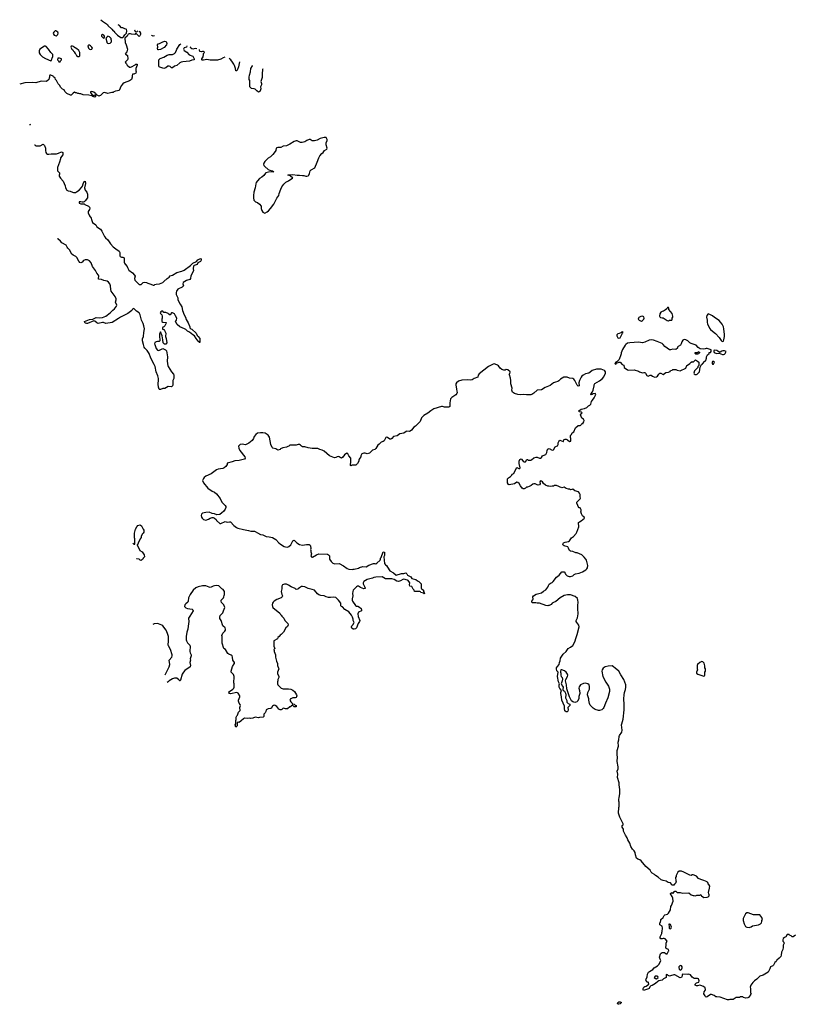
# Model space of a CAD drawing. Header units: inches. Extents: x 2380427 to 2580949, y 385907 to 546039.
# Tile 43 of 121: x 2440171 to 2454569, y 527734 to 546039. Entities that reach past the tile are written whole.
import ezdxf

# ---------------------------------------------------------------- set-up
doc = ezdxf.new("R2010")
doc.units = ezdxf.units.IN
doc.header["$MEASUREMENT"] = 0
for name, color, linetype in [('C4543', 7, 'Continuous'), ('C4544', 7, 'Continuous'), ('C4552', 7, 'Continuous'), ('C4553', 7, 'Continuous'), ('C4554', 7, 'Continuous')]:
    doc.layers.add(name, color=color, linetype=linetype)

msp = doc.modelspace()

# ---------------------------------------------------------------- linework, layer by layer
at = {"layer": 'C4543', "color": 5}
for points, elevation in [([(2442682, 540000), (2442705, 539925), (2442730, 539895), (2442750, 539890), (2442770, 539894), (2442830, 539924), (2442879, 539899), (2442900, 539880), (2442921, 539770), (2442911, 539690), (2442926, 539606), (2442931, 539590), (2442995, 539490), (2443027, 539450), (2443033, 539430), (2443035, 539370), (2443016, 539330), (2443018, 539250), (2443010, 539229), (2442990, 539215), (2442930, 539222), (2442870, 539182), (2442830, 539182), (2442790, 539162), (2442770, 539162), (2442762, 539170), (2442750, 539206), (2442743, 539263), (2442754, 539346), (2442752, 539370), (2442738, 539418), (2442705, 539490), (2442687, 539590), (2442671, 539631), (2442606, 539746), (2442576, 539836), (2442541, 539890), (2442498, 539930), (2442485, 539950), (2442471, 540000)], 40), ([(2450000, 539227), (2449937, 539203), (2449870, 539160), (2449791, 539149), (2449730, 539096), (2449690, 539070), (2449670, 539065), (2449590, 539062), (2449530, 539069), (2449474, 539066), (2449430, 539072), (2449369, 539089), (2449350, 539099), (2449330, 539117), (2449323, 539130), (2449318, 539150), (2449322, 539190), (2449297, 539270), (2449301, 539330), (2449295, 539375), (2449278, 539438), (2449269, 539450), (2449282, 539458), (2449288, 539490), (2449246, 539530), (2449214, 539534), (2449194, 539526), (2449170, 539524), (2449130, 539533), (2449099, 539559), (2449070, 539603), (2449050, 539618), (2449010, 539637), (2448990, 539639), (2448970, 539634), (2448882, 539590), (2448710, 539454), (2448691, 539430), (2448684, 539396), (2448618, 539370), (2448579, 539341), (2448550, 539335), (2448490, 539342), (2448390, 539335), (2448330, 539318), (2448290, 539290), (2448278, 539270), (2448276, 539250), (2448288, 539170), (2448299, 539130), (2448300, 539110), (2448295, 539090), (2448277, 539063), (2448203, 539017), (2448181, 538990), (2448164, 538916), (2448165, 538850), (2448150, 538835), (2448070, 538836), (2448030, 538846), (2448010, 538846), (2447870, 538805), (2447814, 538770), (2447758, 538722), (2447681, 538679), (2447642, 538638), (2447613, 538570), (2447580, 538530), (2447530, 538481), (2447498, 538462), (2447454, 538410), (2447430, 538389), (2447410, 538385), (2447370, 538389), (2447354, 538386), (2447310, 538353), (2447239, 538341), (2447190, 538304), (2447118, 538290), (2447090, 538254), (2447070, 538239), (2447050, 538242), (2447010, 538273), (2446990, 538276), (2446978, 538270), (2446970, 538262), (2446948, 538212), (2446930, 538199), (2446890, 538184), (2446851, 538150), (2446830, 538128), (2446790, 538069), (2446770, 538049), (2446726, 538034), (2446670, 537982), (2446630, 537969), (2446590, 537982), (2446570, 537982), (2446532, 537968), (2446511, 537930), (2446511, 537910), (2446492, 537890), (2446482, 537870), (2446473, 537847), (2446472, 537830), (2446450, 537786), (2446420, 537760), (2446350, 537758), (2446330, 537742), (2446318, 537750), (2446329, 537830), (2446328, 537890), (2446289, 537929), (2446268, 537968), (2446250, 537978), (2446210, 537948), (2446177, 537903), (2446151, 537889), (2446130, 537898), (2446110, 537915), (2446090, 537919), (2446070, 537915), (2446050, 537902), (2446024, 537896), (2445990, 537904), (2445930, 537933), (2445830, 538016), (2445796, 538036), (2445750, 538048), (2445710, 538066), (2445610, 538065), (2445530, 538079), (2445470, 538099), (2445430, 538099), (2445408, 538110), (2445388, 538130), (2445370, 538139), (2445350, 538139), (2445310, 538129), (2445192, 538128), (2445174, 538110), (2445155, 538105), (2445130, 538089), (2445063, 538077), (2445021, 538059), (2445010, 538049), (2444970, 538035), (2444930, 538058), (2444875, 538075), (2444865, 538085), (2444841, 538141), (2444815, 538275), (2444792, 538312), (2444732, 538352), (2444690, 538361), (2444650, 538361), (2444590, 538353), (2444558, 538330), (2444531, 538290), (2444516, 538250), (2444490, 538215), (2444430, 538164), (2444391, 538149), (2444370, 538135), (2444305, 538145), (2444270, 538144), (2444242, 538118), (2444239, 538110), (2444243, 538070), (2444263, 538030), (2444358, 537910), (2444365, 537890), (2444352, 537870), (2444250, 537841), (2444170, 537837), (2444123, 537817), (2444028, 537792), (2444025, 537790), (2444026, 537770), (2444018, 537750), (2444001, 537730), (2443970, 537710), (2443944, 537696), (2443859, 537681), (2443828, 537672), (2443781, 537630), (2443730, 537595), (2443631, 537550), (2443601, 537530), (2443585, 537510), (2443571, 537470), (2443588, 537428), (2443671, 537331), (2443750, 537276), (2443794, 537254), (2443830, 537225), (2443896, 537136), (2443931, 537071), (2443965, 537030), (2443991, 537010), (2444005, 536990), (2444005, 536970), (2443990, 536938), (2443962, 536898), (2443930, 536869), (2443890, 536842), (2443836, 536836), (2443790, 536855), (2443750, 536858), (2443690, 536882), (2443630, 536879), (2443570, 536864), (2443550, 536848), (2443543, 536823), (2443551, 536790), (2443561, 536770), (2443590, 536747), (2443630, 536735), (2443678, 536750), (2443710, 536771), (2443750, 536782), (2443770, 536782), (2443790, 536774), (2443825, 536745), (2443832, 536730), (2443890, 536674), (2443910, 536674), (2443990, 536712), (2444030, 536698), (2444070, 536705), (2444090, 536701), (2444150, 536636), (2444200, 536600), (2444228, 536588), (2444330, 536562), (2444425, 536545), (2444470, 536531), (2444534, 536530), (2444550, 536525), (2444590, 536498), (2444650, 536471), (2444690, 536461), (2444750, 536431), (2444810, 536426), (2444870, 536411), (2444930, 536376), (2444990, 536311), (2445016, 536290), (2445087, 536247), (2445110, 536238), (2445150, 536233), (2445175, 536245), (2445210, 536276), (2445250, 536351), (2445270, 536361), (2445290, 536346), (2445321, 536310), (2445370, 536281), (2445430, 536271), (2445503, 536283), (2445550, 536281), (2445571, 536271), (2445578, 536250), (2445581, 536210), (2445578, 536190), (2445585, 536170), (2445585, 536145), (2445598, 536110), (2445582, 536070), (2445594, 536050), (2445610, 536042), (2445616, 536044), (2445688, 536090), (2445730, 536111), (2445890, 536101), (2445910, 536090), (2445930, 536070), (2445931, 536010), (2445963, 535963), (2445993, 535933), (2446030, 535921), (2446110, 535931), (2446190, 535887), (2446255, 535835), (2446290, 535824), (2446350, 535815), (2446370, 535821), (2446390, 535821), (2446470, 535845), (2446486, 535854), (2446550, 535876), (2446613, 535867), (2446662, 535898), (2446750, 535931), (2446771, 535931), (2446790, 535925), (2446810, 535932), (2446870, 535992), (2446877, 536010), (2446878, 536030), (2446890, 536042), (2446930, 536146), (2446950, 536138), (2446953, 536130), (2446950, 536078), (2446939, 536050), (2446948, 535990), (2446951, 535931), (2446970, 535902), (2446990, 535892), (2447036, 535810), (2447053, 535793), (2447118, 535758), (2447170, 535711), (2447270, 535745), (2447310, 535742), (2447330, 535752), (2447350, 535754), (2447370, 535734), (2447382, 535710), (2447444, 535684), (2447462, 535650), (2447534, 535630), (2447564, 535604), (2447590, 535594), (2447634, 535550), (2447634, 535470), (2447638, 535458), (2447650, 535454), (2447674, 535430), (2447674, 535410), (2447692, 535392), (2447694, 535370), (2447690, 535368), (2447678, 535378), (2447628, 535388), (2447622, 535402), (2447610, 535406), (2447507, 535407), (2447506, 535430), (2447486, 535450), (2447468, 535490), (2447459, 535499), (2447422, 535510), (2447415, 535530), (2447421, 535570), (2447392, 535612), (2447379, 535619), (2447310, 535638), (2447290, 535634), (2447250, 535604), (2447210, 535595), (2447182, 535602), (2447129, 535630), (2447090, 535642), (2446970, 535642), (2446910, 535679), (2446790, 535677), (2446754, 535670), (2446726, 535654), (2446630, 535629), (2446570, 535595), (2446556, 535570), (2446557, 535550), (2446587, 535490), (2446593, 535470), (2446590, 535462), (2446570, 535457), (2446505, 535485), (2446470, 535509), (2446450, 535509), (2446430, 535498), (2446371, 535430), (2446361, 535410), (2446358, 535370), (2446361, 535330), (2446351, 535269), (2446351, 535250), (2446359, 535230), (2446410, 535146), (2446430, 535136), (2446454, 535134), (2446490, 535115), (2446516, 535090), (2446525, 535070), (2446522, 535050), (2446470, 535022), (2446459, 534990), (2446465, 534946), (2446491, 534870), (2446486, 534850), (2446465, 534815), (2446430, 534735), (2446410, 534715), (2446390, 534709), (2446369, 534709), (2446346, 534726), (2446339, 534739), (2446337, 534750), (2446343, 534770), (2446364, 534790), (2446388, 534830), (2446369, 534869), (2446369, 534891), (2446359, 534930), (2446339, 534970), (2446288, 535030), (2446214, 535074), (2446170, 535126), (2446149, 535129), (2446142, 535150), (2446142, 535190), (2446095, 535250), (2446050, 535295), (2446010, 535304), (2445950, 535295), (2445910, 535295), (2445870, 535309), (2445830, 535329), (2445770, 535335), (2445730, 535349), (2445706, 535366), (2445648, 535430), (2445610, 535445), (2445530, 535461), (2445470, 535493), (2445430, 535503), (2445410, 535499), (2445370, 535478), (2445350, 535456), (2445338, 535450), (2445310, 535447), (2445290, 535463), (2445216, 535496), (2445170, 535529), (2445130, 535545), (2445090, 535545), (2445058, 535530), (2445046, 535510), (2445041, 535490), (2445042, 535458), (2445031, 535410), (2445046, 535350), (2445056, 535330), (2445051, 535309), (2445030, 535289), (2444950, 535258), (2444903, 535230), (2444883, 535210), (2444871, 535190), (2444863, 535163), (2444867, 535130), (2444876, 535110), (2445004, 535004), (2445020, 534980), (2445032, 534970), (2445042, 534950), (2445082, 534910), (2445102, 534870), (2445154, 534814), (2445161, 534790), (2445150, 534758), (2445118, 534730), (2445072, 534650), (2445032, 534610), (2445010, 534598), (2444992, 534570), (2444972, 534550), (2444962, 534530), (2444894, 534490), (2444894, 534390), (2444912, 534350), (2444894, 534330), (2444902, 534310), (2444902, 534290), (2444925, 534230), (2444925, 534190), (2444946, 534110), (2444965, 534070), (2444965, 534030), (2444984, 533984), (2444985, 533970), (2444965, 533910), (2444966, 533886), (2444985, 533830), (2444985, 533810), (2444971, 533770), (2444971, 533749), (2444962, 533730), (2444962, 533690), (2444972, 533672), (2445031, 533611), (2445070, 533598), (2445170, 533598), (2445210, 533591), (2445251, 533571), (2445278, 533550), (2445318, 533490), (2445322, 533470), (2445318, 533450), (2445310, 533438), (2445290, 533429), (2445250, 533429), (2445210, 533415), (2445202, 533410), (2445192, 533390), (2445210, 533354), (2445234, 533330), (2445238, 533318), (2445270, 533312), (2445290, 533294), (2445311, 533291), (2445310, 533266), (2445273, 533267), (2445250, 533286), (2445230, 533286), (2445218, 533282), (2445210, 533266), (2445190, 533266), (2445150, 533228), (2445113, 533227), (2445096, 533236), (2445070, 533238), (2445045, 533215), (2445031, 533209), (2445011, 533209), (2444990, 533222), (2444950, 533269), (2444918, 533290), (2444910, 533294), (2444890, 533289), (2444870, 533278), (2444844, 533236), (2444834, 533230), (2444790, 533229), (2444752, 533210), (2444745, 533175), (2444732, 533150), (2444712, 533130), (2444710, 533086), (2444694, 533070), (2444630, 533065), (2444610, 533059), (2444550, 533069), (2444507, 533053), (2444470, 533049), (2444447, 533053), (2444410, 533049), (2444348, 533052), (2444330, 533044), (2444290, 533003), (2444250, 532975), (2444230, 532978), (2444214, 532970), (2444211, 532910), (2444190, 532886), (2444178, 532930), (2444188, 532950), (2444188, 533008), (2444195, 533030), (2444195, 533070), (2444205, 533095), (2444218, 533110), (2444235, 533165), (2444267, 533193), (2444262, 533250), (2444275, 533290), (2444268, 533310), (2444249, 533330), (2444238, 533370), (2444238, 533390), (2444262, 533450), (2444262, 533470), (2444230, 533518), (2444209, 533529), (2444090, 533504), (2444070, 533510), (2444061, 533530), (2444070, 533552), (2444133, 533590), (2444149, 533610), (2444155, 533630), (2444155, 533690), (2444149, 533710), (2444149, 533750), (2444157, 533783), (2444159, 533830), (2444146, 533866), (2444102, 533910), (2444099, 533930), (2444126, 534014), (2444156, 534064), (2444166, 534070), (2444166, 534090), (2444135, 534130), (2444129, 534190), (2444119, 534210), (2444103, 534223), (2444061, 534241), (2444038, 534258), (2443995, 534330), (2443968, 534350), (2443935, 534450), (2443934, 534570), (2443929, 534590), (2443946, 534634), (2443982, 534670), (2443995, 534690), (2443995, 534710), (2443988, 534730), (2443949, 534770), (2443915, 534870), (2443890, 534906), (2443889, 534930), (2443900, 534960), (2443948, 535010), (2443958, 535050), (2443982, 535110), (2443963, 535163), (2443925, 535205), (2443915, 535230), (2443918, 535250), (2443958, 535290), (2443968, 535310), (2443969, 535331), (2443978, 535350), (2443978, 535390), (2443975, 535410), (2443950, 535448), (2443930, 535458), (2443870, 535513), (2443830, 535519), (2443790, 535516), (2443770, 535509), (2443733, 535487), (2443710, 535484), (2443690, 535487), (2443630, 535512), (2443570, 535516), (2443490, 535494), (2443446, 535474), (2443395, 535430), (2443337, 535350), (2443311, 535290), (2443303, 535230), (2443296, 535210), (2443260, 535180), (2443242, 535158), (2443237, 535130), (2443262, 535102), (2443290, 535090), (2443377, 535077), (2443392, 535070), (2443398, 535050), (2443331, 534950), (2443311, 534910), (2443315, 534845), (2443306, 534814), (2443296, 534710), (2443275, 534650), (2443264, 534570), (2443265, 534510), (2443271, 534490), (2443290, 534456), (2443331, 534410), (2443339, 534390), (2443335, 534295), (2443341, 534270), (2443359, 534230), (2443357, 534210), (2443342, 534158), (2443343, 534130), (2443334, 534090), (2443345, 534035), (2443338, 534010), (2443243, 533937), (2443218, 533910), (2443191, 533869), (2443162, 533758), (2443154, 533750), (2443148, 533750), (2443129, 533769), (2443090, 533795), (2443050, 533799), (2443010, 533786), (2442950, 533750), (2442929, 533731), (2442912, 533714)], 60), ([(2450000, 537368), (2449990, 537368), (2449945, 537385), (2449910, 537418), (2449888, 537450), (2449870, 537462), (2449850, 537468), (2449841, 537450), (2449843, 537410), (2449830, 537389), (2449810, 537384), (2449789, 537389), (2449750, 537409), (2449730, 537409), (2449710, 537402), (2449680, 537380), (2449640, 537360), (2449612, 537348), (2449590, 537346), (2449574, 537330), (2449550, 537318), (2449530, 537318), (2449510, 537329), (2449479, 537370), (2449455, 537415), (2449430, 537434), (2449410, 537442), (2449370, 537409), (2449270, 537389), (2449256, 537396), (2449239, 537430), (2449235, 537490), (2449240, 537500), (2449256, 537524), (2449295, 537545), (2449318, 537570), (2449326, 537590), (2449355, 537605), (2449406, 537710), (2449410, 537714), (2449450, 537692), (2449470, 537694), (2449474, 537710), (2449454, 537790), (2449455, 537830), (2449470, 537862), (2449490, 537872), (2449530, 537832), (2449550, 537822), (2449570, 537822), (2449598, 537862), (2449610, 537865), (2449630, 537851), (2449670, 537847), (2449686, 537854), (2449730, 537896), (2449770, 537906), (2449790, 537906), (2449830, 537885), (2449850, 537885), (2449870, 537902), (2449890, 537932), (2449930, 537952), (2449950, 537954), (2449969, 537991), (2449974, 538030), (2449990, 538062), (2450000, 538063)], 60), ([(2442274, 536305), (2442282, 536302), (2442290, 536286), (2442310, 536286), (2442314, 536290), (2442313, 536387), (2442305, 536405), (2442306, 536490), (2442323, 536570), (2442348, 536612), (2442370, 536634), (2442410, 536649), (2442432, 536632), (2442465, 536565), (2442478, 536550), (2442478, 536510), (2442468, 536492), (2442450, 536474), (2442428, 536430), (2442426, 536410), (2442408, 536390), (2442407, 536373), (2442376, 536304), (2442362, 536278), (2442346, 536270), (2442362, 536262), (2442406, 536170), (2442450, 536146), (2442482, 536090), (2442488, 536050), (2442468, 536030), (2442458, 536010), (2442441, 535999), (2442430, 535982), (2442410, 535992), (2442390, 536012), (2442350, 536014), (2442345, 536013)], 60), ([(2450000, 535147), (2449990, 535144), (2449950, 535145), (2449830, 535189), (2449791, 535189), (2449764, 535196), (2449700, 535200), (2449688, 535208), (2449688, 535230), (2449708, 535252), (2449715, 535265), (2449709, 535310), (2449722, 535330), (2449770, 535356), (2449870, 535385), (2449906, 535414), (2449950, 535438), (2449985, 535490), (2450000, 535521)], 60), ([(2442876, 533858), (2442949, 534010), (2442959, 534050), (2442949, 534130), (2442999, 534190), (2443006, 534210), (2443006, 534230), (2442976, 534330), (2442936, 534396), (2442933, 534410), (2442938, 534490), (2442935, 534570), (2442918, 534630), (2442892, 534690), (2442833, 534770), (2442810, 534785), (2442750, 534809), (2442730, 534812), (2442670, 534805), (2442645, 534797)], 60)]:
    msp.add_lwpolyline(points, dxfattribs=dict(at, elevation=elevation))
at = {"layer": 'C4544', "color": 5, "elevation": 40}
for points in [[(2441680, 546039), (2441712, 546010), (2441802, 545950), (2441812, 545932), (2441884, 545864), (2441910, 545832), (2441925, 545825), (2441932, 545810), (2441992, 545750), (2442050, 545711), (2442070, 545708), (2442090, 545711), (2442101, 545719), (2442123, 545757), (2442154, 545786), (2442162, 545830), (2442158, 545858), (2442150, 545866), (2442128, 545868), (2442087, 545887), (2442066, 545890), (2442026, 545930), (2442003, 545941)], [(2442384, 545826), (2442398, 545818), (2442415, 545790), (2442414, 545766), (2442404, 545736), (2442390, 545728), (2442330, 545786), (2442310, 545766), (2442251, 545769), (2442230, 545779), (2442203, 545777), (2442187, 545773), (2442170, 545735), (2442127, 545693), (2442132, 545612), (2442150, 545574), (2442176, 545490), (2442160, 545440), (2442144, 545416), (2442134, 545410), (2442138, 545398), (2442150, 545394), (2442172, 545372), (2442173, 545353), (2442182, 545330), (2442182, 545310), (2442172, 545290), (2442134, 545250), (2442142, 545230), (2442157, 545217), (2442170, 545194), (2442210, 545154), (2442230, 545154), (2442250, 545162), (2442319, 545201), (2442330, 545212), (2442353, 545213), (2442352, 545192), (2442331, 545130), (2442331, 545091), (2442338, 545070), (2442332, 545048), (2442290, 545028), (2442270, 545026), (2442260, 545000), (2442261, 544970), (2442251, 544930), (2442210, 544902), (2442115, 544865), (2442091, 544849), (2442058, 544810), (2442017, 544723), (2441990, 544714), (2441951, 544709), (2441922, 544698), (2441910, 544688), (2441886, 544686), (2441810, 544664), (2441750, 544684), (2441722, 544678), (2441670, 544629), (2441655, 544625), (2441650, 544618), (2441614, 544634), (2441598, 544650), (2441578, 544658), (2441574, 544670), (2441550, 544693), (2441510, 544704), (2441490, 544698), (2441486, 544686), (2441511, 544651), (2441550, 544631), (2441570, 544642), (2441577, 544637), (2441582, 544610), (2441570, 544598), (2441529, 544609), (2441510, 544622), (2441454, 544634), (2441350, 544642), (2441310, 544658), (2441290, 544658), (2441270, 544668), (2441249, 544669), (2441230, 544678), (2441210, 544678), (2441190, 544689), (2441165, 544675), (2441130, 544635), (2441116, 544636), (2441050, 544666), (2441010, 544706), (2440995, 544735), (2440966, 544750), (2440930, 544786), (2440916, 544816), (2440888, 544848), (2440858, 544910), (2440838, 544930), (2440828, 544950), (2440798, 544978), (2440793, 544990), (2440750, 545009), (2440731, 545009), (2440723, 544990), (2440726, 544970), (2440721, 544950), (2440711, 544930), (2440670, 544893), (2440570, 544896), (2440470, 544864), (2440410, 544872), (2440264, 544864), (2440171, 544838)], [(2442303, 545851), (2442302, 545850), (2442318, 545818), (2442350, 545814), (2442367, 545831)], [(2442675, 545738), (2442650, 545735), (2442630, 545743), (2442623, 545754)], [(2442990, 545142), (2442966, 545166), (2442950, 545174), (2442927, 545173), (2442890, 545144), (2442850, 545134), (2442775, 545155), (2442763, 545163), (2442756, 545176), (2442758, 545290), (2442785, 545315), (2442850, 545345), (2442910, 545379), (2442950, 545391), (2443010, 545395), (2443048, 545410), (2443069, 545430), (2443088, 545470), (2443089, 545491), (2443150, 545577), (2443165, 545589)], [(2443280, 545555), (2443272, 545530), (2443226, 545514), (2443218, 545490), (2443230, 545465), (2443277, 545437), (2443324, 545384), (2443390, 545362), (2443412, 545310), (2443412, 545290), (2443370, 545285), (2443330, 545267), (2443205, 545255), (2443170, 545247), (2443145, 545235), (2443090, 545190), (2443048, 545172), (2443010, 545145), (2442990, 545142)], [(2443463, 545499), (2443430, 545501), (2443390, 545489), (2443370, 545495), (2443355, 545510), (2443348, 545530), (2443351, 545533)], [(2443986, 545341), (2443951, 545329), (2443910, 545304), (2443850, 545284), (2443790, 545289), (2443730, 545289), (2443710, 545284), (2443650, 545297), (2443590, 545284), (2443565, 545285), (2443555, 545295), (2443554, 545310), (2443579, 545350), (2443589, 545390), (2443589, 545411), (2443606, 545430), (2443602, 545442), (2443587, 545447), (2443570, 545448), (2443550, 545442), (2443526, 545446), (2443518, 545450), (2443516, 545476), (2443511, 545485)], [(2444259, 545258), (2444236, 545164), (2444222, 545110), (2444210, 545086), (2444190, 545086), (2444182, 545130), (2444165, 545185), (2444153, 545213), (2444129, 545250), (2444095, 545295), (2444066, 545317)], [(2444692, 545127), (2444686, 545114), (2444675, 545030), (2444678, 544962), (2444655, 544890), (2444664, 544850), (2444663, 544830), (2444647, 544790), (2444652, 544752), (2444650, 544738), (2444636, 544704), (2444625, 544695), (2444610, 544690), (2444576, 544716), (2444550, 544749), (2444530, 544755), (2444480, 544760), (2444448, 544788), (2444448, 544910), (2444438, 544930), (2444438, 544970), (2444442, 545010), (2444461, 545070), (2444469, 545130), (2444496, 545184), (2444497, 545186)], [(2440355, 544093), (2440371, 544090), (2440357, 544086)], [(2440448, 543713), (2440450, 543711), (2440474, 543694), (2440530, 543691), (2440550, 543695), (2440610, 543722), (2440630, 543702), (2440651, 543651), (2440651, 543610), (2440659, 543570), (2440670, 543551), (2440690, 543536), (2440710, 543536), (2440754, 543546), (2440854, 543546), (2440890, 543556), (2440950, 543581), (2440970, 543572), (2440970, 543528), (2440927, 543473), (2440927, 543450), (2440911, 543390), (2440876, 543290), (2440872, 543232), (2440911, 543190), (2440911, 543170), (2440905, 543150), (2440906, 543130), (2440927, 543090), (2440977, 543037), (2441014, 542950), (2441021, 542910), (2441048, 542868), (2441070, 542859), (2441110, 542851), (2441150, 542831), (2441170, 542825), (2441210, 542828), (2441230, 542836), (2441276, 542870), (2441321, 542919), (2441337, 542943), (2441350, 542990), (2441370, 543030), (2441390, 543034), (2441394, 542994), (2441377, 542910), (2441391, 542871), (2441419, 542830), (2441433, 542793), (2441431, 542730), (2441391, 542669), (2441370, 542655), (2441350, 542646), (2441330, 542646), (2441310, 542655), (2441285, 542655), (2441274, 542650), (2441274, 542630), (2441310, 542614), (2441370, 542614), (2441382, 542602), (2441452, 542570), (2441470, 542552), (2441475, 542535), (2441471, 542510), (2441445, 542470), (2441445, 542450), (2441470, 542392), (2441498, 542350), (2441504, 542324), (2441527, 542270), (2441586, 542226), (2441605, 542190), (2441670, 542145), (2441696, 542110), (2441748, 542008), (2441765, 541985), (2441810, 541945), (2441858, 541870), (2441910, 541818), (2441958, 541778), (2442018, 541738), (2442030, 541710), (2442031, 541651), (2442037, 541637), (2442063, 541623), (2442090, 541621), (2442111, 541611), (2442115, 541590), (2442111, 541530), (2442118, 541510), (2442130, 541492), (2442170, 541452), (2442176, 541430), (2442202, 541382), (2442270, 541335), (2442306, 541290), (2442315, 541270), (2442305, 541230), (2442310, 541194), (2442390, 541114), (2442430, 541114), (2442466, 541150), (2442490, 541162), (2442530, 541151), (2442550, 541138), (2442610, 541121), (2442650, 541102), (2442670, 541102), (2442686, 541114), (2442710, 541121), (2442770, 541126), (2442830, 541156), (2442849, 541170), (2442910, 541225), (2442949, 541251), (2442970, 541278), (2443010, 541291), (2443090, 541338), (2443182, 541362), (2443230, 541385), (2443348, 541470), (2443388, 541510), (2443457, 541543), (2443483, 541577), (2443530, 541599), (2443545, 541590), (2443544, 541570), (2443530, 541541), (2443484, 541516), (2443470, 541489), (2443413, 541467), (2443403, 541457), (2443396, 541416), (2443399, 541370), (2443350, 541278), (2443345, 541230), (2443331, 541210), (2443270, 541193), (2443211, 541150), (2443205, 541130), (2443214, 541090), (2443190, 541068), (2443112, 541030), (2443087, 540993), (2443078, 540970), (2443082, 540930), (2443112, 540870), (2443112, 540830), (2443152, 540750), (2443182, 540702), (2443199, 540630), (2443226, 540550), (2443251, 540510), (2443267, 540467), (2443303, 540403), (2443331, 540331), (2443331, 540310), (2443350, 540291), (2443370, 540285), (2443453, 540213), (2443472, 540170), (2443491, 540151), (2443518, 540110), (2443522, 540070), (2443520, 540040), (2443510, 540038), (2443498, 540058), (2443490, 540062), (2443450, 540115), (2443422, 540162), (2443390, 540181), (2443330, 540229), (2443288, 540250), (2443258, 540278), (2443233, 540293), (2443148, 540330), (2443095, 540370), (2443068, 540430), (2443087, 540453), (2443089, 540490), (2443070, 540535), (2443049, 540570), (2443010, 540589), (2442992, 540588), (2442970, 540548), (2442942, 540562), (2442930, 540578), (2442890, 540598), (2442850, 540598), (2442830, 540618), (2442810, 540622), (2442792, 540610), (2442785, 540590), (2442790, 540574), (2442810, 540554), (2442818, 540530), (2442822, 540490), (2442814, 540470), (2442814, 540430), (2442830, 540414), (2442892, 540410), (2442890, 540386), (2442871, 540349), (2442852, 540330), (2442830, 540322), (2442823, 540303), (2442827, 540287), (2442850, 540279), (2442863, 540263), (2442887, 540210), (2442884, 540150), (2442896, 540110), (2442904, 540030), (2442890, 540004), (2442865, 540005), (2442837, 540030), (2442834, 540090), (2442820, 540160), (2442790, 540235), (2442770, 540190), (2442767, 540170), (2442774, 540066), (2442764, 540056), (2442730, 540057), (2442708, 540052), (2442685, 540035), (2442679, 540010), (2442682, 540000)], [(2442471, 540000), (2442451, 540070), (2442455, 540105), (2442473, 540150), (2442477, 540223), (2442489, 540290), (2442479, 540350), (2442465, 540390), (2442435, 540450), (2442413, 540550), (2442392, 540590), (2442342, 540622), (2442310, 540654), (2442290, 540668), (2442270, 540658), (2442254, 540630), (2442184, 540576), (2442042, 540510), (2442010, 540482), (2441890, 540407), (2441770, 540393), (2441730, 540407), (2441710, 540410), (2441630, 540392), (2441602, 540402), (2441570, 540433), (2441550, 540439), (2441430, 540392), (2441410, 540390), (2441390, 540399), (2441378, 540430), (2441466, 540466), (2441530, 540473), (2441590, 540503), (2441662, 540498), (2441710, 540501), (2441773, 540527), (2441850, 540590), (2441900, 540640), (2441934, 540666), (2441970, 540710), (2441974, 540734), (2441949, 540790), (2441964, 540830), (2441963, 540850), (2441943, 540890), (2441874, 540994), (2441865, 541025), (2441861, 541090), (2441844, 541130), (2441822, 541162), (2441798, 541178), (2441733, 541193), (2441690, 541211), (2441636, 541216), (2441633, 541230), (2441641, 541270), (2441634, 541290), (2441605, 541325), (2441578, 541378), (2441525, 541450), (2441497, 541517), (2441470, 541553), (2441430, 541574), (2441390, 541575), (2441358, 541562), (2441330, 541533), (2441310, 541521), (2441290, 541528), (2441270, 541552), (2441236, 541616), (2441215, 541635), (2441163, 541663), (2441142, 541682), (2441099, 541759), (2441068, 541790), (2441055, 541810), (2441035, 541850), (2440952, 541892), (2440930, 541919), (2440882, 541962), (2440877, 541971)]]:
    msp.add_lwpolyline(points, dxfattribs=at)
at = {"layer": 'C4544', "color": 5}
for points, elevation in [([(2440830, 545831), (2440804, 545810), (2440795, 545790), (2440798, 545770), (2440810, 545754), (2440830, 545744), (2440850, 545741), (2440858, 545742), (2440879, 545761), (2440885, 545790), (2440877, 545810), (2440862, 545822), (2440850, 545829)], 40), ([(2441710, 545762), (2441692, 545750), (2441691, 545730), (2441730, 545698), (2441748, 545710), (2441749, 545730), (2441732, 545752)], 40), ([(2441810, 545733), (2441782, 545710), (2441772, 545690), (2441792, 545630), (2441793, 545613), (2441804, 545604), (2441830, 545594), (2441850, 545602), (2441868, 545612), (2441878, 545630), (2441878, 545650), (2441869, 545669), (2441869, 545690), (2441842, 545722)], 40), ([(2440630, 545549), (2440547, 545490), (2440530, 545462), (2440530, 545423), (2440550, 545391), (2440595, 545350), (2440650, 545316), (2440750, 545274), (2440762, 545278), (2440766, 545310), (2440776, 545324), (2440787, 545353), (2440788, 545390), (2440748, 545430), (2440709, 545490), (2440660, 545540), (2440650, 545549)], 40), ([(2441150, 545546), (2441130, 545546), (2441122, 545530), (2441142, 545490), (2441158, 545478), (2441170, 545454), (2441184, 545444), (2441202, 545410), (2441217, 545397), (2441230, 545374), (2441250, 545354), (2441270, 545354), (2441286, 545370), (2441286, 545430), (2441270, 545466), (2441230, 545506), (2441208, 545508), (2441186, 545530), (2441170, 545538)], 40), ([(2441450, 545564), (2441439, 545550), (2441450, 545512), (2441470, 545492), (2441490, 545485), (2441510, 545492), (2441518, 545502), (2441522, 545510), (2441514, 545530), (2441490, 545553), (2441470, 545563)], 40), ([(2442750, 545478), (2442740, 545480), (2442735, 545510), (2442739, 545530), (2442730, 545574), (2442746, 545590), (2442770, 545595), (2442830, 545630), (2442870, 545639), (2442892, 545632), (2442905, 545595), (2442902, 545570), (2442858, 545522), (2442790, 545484)], 40), ([(2440910, 545326), (2440878, 545322), (2440874, 545290), (2440893, 545273), (2440898, 545258), (2440910, 545254), (2440922, 545258), (2440927, 545273), (2440946, 545290), (2440946, 545310)], 40), ([(2445830, 543848), (2445754, 543830), (2445698, 543802), (2445650, 543789), (2445610, 543789), (2445570, 543809), (2445550, 543809), (2445510, 543794), (2445470, 543769), (2445422, 543758), (2445390, 543757), (2445330, 543785), (2445310, 543786), (2445270, 543773), (2445190, 543726), (2445130, 543697), (2445070, 543686), (2445026, 543666), (2444990, 543661), (2444970, 543664), (2444950, 543659), (2444938, 543650), (2444931, 543610), (2444921, 543590), (2444874, 543530), (2444833, 543490), (2444790, 543464), (2444730, 543404), (2444709, 543371), (2444704, 543350), (2444710, 543330), (2444726, 543310), (2444790, 543254), (2444821, 543241), (2444871, 543230), (2444894, 543210), (2444793, 543207), (2444748, 543192), (2444737, 543183), (2444710, 543140), (2444673, 543110), (2444630, 543084), (2444590, 543044), (2444568, 543012), (2444560, 542990), (2444549, 542910), (2444524, 542830), (2444515, 542770), (2444516, 542730), (2444525, 542685), (2444554, 542654), (2444590, 542638), (2444631, 542611), (2444658, 542570), (2444661, 542530), (2444671, 542490), (2444690, 542462), (2444730, 542445), (2444770, 542465), (2444793, 542487), (2444835, 542530), (2444892, 542608), (2444950, 542722), (2444989, 542771), (2444995, 542810), (2445022, 542890), (2445046, 542934), (2445080, 542980), (2445120, 543020), (2445170, 543045), (2445230, 543085), (2445246, 543090), (2445199, 543139), (2445158, 543150), (2445163, 543157), (2445250, 543159), (2445328, 543148), (2445370, 543150), (2445430, 543140), (2445450, 543142), (2445470, 543138), (2445490, 543128), (2445510, 543127), (2445530, 543135), (2445543, 543150), (2445560, 543181), (2445572, 543228), (2445590, 543250), (2445657, 543283), (2445703, 543390), (2445729, 543471), (2445749, 543510), (2445786, 543554), (2445809, 543571), (2445834, 543606), (2445878, 543630), (2445889, 543650), (2445866, 543710), (2445868, 543750), (2445887, 543793), (2445888, 543810), (2445870, 543846)], 60)]:
    msp.add_lwpolyline(points, close=True, dxfattribs=dict(at, elevation=elevation))
at = {"layer": 'C4552', "color": 5, "elevation": 60}
for points in [[(2454590, 529018), (2454550, 528986), (2454530, 528988), (2454509, 529009), (2454482, 529022), (2454472, 529032), (2454450, 529034), (2454438, 529030), (2454411, 528989), (2454384, 528976), (2454363, 528957), (2454356, 528930), (2454358, 528910), (2454372, 528890), (2454378, 528870), (2454365, 528830), (2454365, 528790), (2454356, 528750), (2454330, 528706), (2454325, 528650), (2454316, 528624), (2454297, 528603), (2454290, 528589), (2454244, 528556), (2454231, 528530), (2454210, 528510), (2454181, 528459), (2454171, 528449), (2454126, 528430), (2454116, 528390), (2454086, 528334), (2454050, 528315), (2453990, 528274), (2453930, 528257), (2453913, 528247), (2453870, 528199), (2453828, 528172), (2453799, 528141), (2453763, 528090), (2453751, 528050), (2453756, 528030), (2453753, 527953), (2453758, 527938), (2453774, 527930), (2453754, 527926), (2453752, 527910), (2453718, 527862), (2453706, 527854), (2453670, 527849), (2453623, 527863), (2453610, 527875), (2453570, 527874), (2453550, 527862), (2453490, 527858), (2453430, 527825), (2453370, 527821), (2453350, 527814), (2453330, 527814), (2453190, 527864), (2453126, 527870), (2453110, 527875), (2453078, 527898), (2453030, 527914), (2453010, 527915), (2452950, 527875), (2452928, 527868), (2452918, 527878), (2452915, 527890), (2452889, 527930), (2452892, 527968), (2452914, 527990), (2452919, 528010), (2452910, 528038), (2452883, 528063), (2452830, 528084), (2452810, 528089), (2452770, 528079), (2452750, 528079), (2452729, 528090), (2452728, 528110), (2452738, 528122), (2452749, 528131), (2452793, 528147), (2452799, 528170), (2452788, 528208), (2452770, 528215), (2452710, 528215), (2452670, 528238), (2452640, 528280), (2452610, 528295), (2452591, 528289), (2452490, 528293), (2452483, 528277), (2452476, 528244), (2452470, 528234), (2452450, 528227), (2452350, 528279), (2452330, 528279), (2452270, 528260), (2452250, 528258), (2452227, 528267), (2452210, 528284), (2452190, 528288), (2452185, 528265), (2452185, 528230), (2452136, 528210), (2452110, 528183), (2452050, 528167), (2452030, 528156), (2451990, 528119), (2451930, 528084), (2451904, 528076), (2451883, 528057), (2451871, 528029), (2451859, 528021), (2451769, 527989), (2451760, 528000), (2451759, 528030), (2451770, 528051), (2451790, 528064), (2451815, 528070), (2451862, 528110), (2451856, 528136), (2451850, 528146), (2451827, 528147), (2451816, 528176), (2451806, 528190), (2451816, 528204), (2451835, 528245), (2451843, 528297), (2451858, 528330), (2451875, 528345), (2451942, 528378), (2451966, 528414), (2452029, 528451), (2452059, 528481), (2452088, 528550), (2452075, 528575), (2452064, 528610), (2452084, 528670), (2452094, 528686), (2452110, 528695), (2452138, 528698), (2452154, 528694), (2452190, 528671), (2452205, 528675), (2452215, 528685), (2452230, 528722), (2452238, 528730), (2452228, 528750), (2452186, 528770), (2452178, 528790), (2452188, 528830), (2452188, 528870), (2452198, 528902), (2452206, 528910), (2452170, 528948), (2452150, 528958), (2452130, 528958), (2452110, 528948), (2452090, 528948), (2452078, 528970), (2452078, 528990), (2452106, 529050), (2452106, 529070), (2452115, 529085), (2452122, 529150), (2452110, 529186), (2452069, 529209), (2452069, 529250), (2452079, 529261), (2452089, 529290), (2452090, 529312), (2452134, 529346), (2452150, 529382), (2452163, 529397), (2452210, 529411), (2452229, 529430), (2452269, 529490), (2452277, 529550), (2452289, 529570), (2452315, 529650), (2452309, 529709), (2452298, 529738), (2452268, 529790), (2452270, 529794), (2452290, 529812), (2452310, 529794), (2452350, 529834), (2452370, 529834), (2452393, 529813), (2452450, 529811), (2452490, 529801), (2452610, 529805), (2452652, 529770), (2452690, 529756), (2452710, 529758), (2452730, 529752), (2452760, 529760), (2452815, 529765), (2452830, 529774), (2452842, 529750), (2452890, 529721), (2452950, 529725), (2452970, 529732), (2452988, 529750), (2452988, 529770), (2452978, 529790), (2452975, 529810), (2452995, 529890), (2452998, 529930), (2452980, 529960), (2452969, 529969), (2452968, 529990), (2452958, 530000)], [(2452368, 530000), (2452365, 529990), (2452342, 529970), (2452330, 529946), (2452290, 529946), (2452289, 529970), (2452268, 529990), (2452230, 529998), (2452227, 530000)]]:
    msp.add_lwpolyline(points, dxfattribs=at)
for points in [[(2453710, 529437), (2453688, 529432), (2453663, 529417), (2453621, 529330), (2453619, 529290), (2453637, 529230), (2453663, 529183), (2453685, 529166), (2453730, 529163), (2453750, 529166), (2453769, 529171), (2453790, 529191), (2453906, 529210), (2453938, 529230), (2453958, 529250), (2453968, 529270), (2453968, 529290), (2453975, 529310), (2453969, 529329), (2453968, 529348), (2453930, 529395), (2453910, 529399), (2453810, 529399)], [(2452250, 529226), (2452238, 529222), (2452234, 529210), (2452244, 529184), (2452245, 529150), (2452250, 529142), (2452270, 529138), (2452282, 529150), (2452288, 529170), (2452270, 529218)], [(2452454, 528454), (2452442, 528450), (2452422, 528430), (2452421, 528419), (2452428, 528388), (2452450, 528367), (2452470, 528378), (2452484, 528410), (2452482, 528430), (2452470, 528448)], [(2452017, 528257), (2451985, 528255), (2451962, 528230), (2451990, 528211), (2452010, 528208), (2452041, 528230), (2452035, 528250)], [(2451294, 527734), (2451290, 527734), (2451281, 527750), (2451289, 527770), (2451310, 527779), (2451330, 527781), (2451354, 527770), (2451330, 527745), (2451310, 527735)]]:
    msp.add_lwpolyline(points, close=True, dxfattribs=at)
at = {"layer": 'C4553', "color": 5, "elevation": 60}
for points in [[(2451438, 540000), (2451425, 539990), (2451378, 539910), (2451353, 539847), (2451352, 539828), (2451342, 539810), (2451316, 539724), (2451278, 539682), (2451254, 539670), (2451234, 539650), (2451238, 539638), (2451250, 539634), (2451266, 539654), (2451310, 539674), (2451330, 539672), (2451370, 539631), (2451398, 539618), (2451406, 539570), (2451470, 539527), (2451490, 539521), (2451590, 539527), (2451670, 539505), (2451694, 539490), (2451750, 539472), (2451770, 539482), (2451790, 539478), (2451802, 539470), (2451827, 539427), (2451850, 539411), (2451878, 539422), (2451890, 539432), (2451910, 539432), (2451932, 539410), (2451944, 539404), (2451975, 539395), (2452010, 539399), (2452029, 539410), (2452049, 539451), (2452070, 539465), (2452090, 539465), (2452130, 539445), (2452180, 539480), (2452230, 539485), (2452259, 539501), (2452270, 539514), (2452296, 539524), (2452310, 539534), (2452367, 539533), (2452390, 539522), (2452450, 539511), (2452474, 539526), (2452530, 539545), (2452550, 539562), (2452573, 539607), (2452583, 539617), (2452630, 539645), (2452650, 539672), (2452670, 539682), (2452690, 539674), (2452730, 539714), (2452770, 539692), (2452792, 539670), (2452794, 539610), (2452774, 539590), (2452774, 539570), (2452712, 539510), (2452702, 539470), (2452710, 539454), (2452725, 539445), (2452750, 539445), (2452766, 539450), (2452808, 539490), (2452820, 539580), (2452846, 539630), (2452860, 539640), (2452909, 539691), (2452926, 539694), (2452928, 539730), (2452936, 539744), (2452938, 539770), (2452958, 539810), (2452986, 539830), (2452987, 539853), (2453010, 539854), (2453026, 539870), (2453022, 539902), (2452950, 539928), (2452930, 539928), (2452910, 539918), (2452890, 539915), (2452820, 539920), (2452782, 539942), (2452746, 539990), (2452706, 540000)], [(2452459, 540000), (2452451, 539990), (2452410, 539962), (2452401, 539950), (2452396, 539930), (2452370, 539909), (2452310, 539915), (2452270, 539902), (2452250, 539902), (2452162, 539962), (2452129, 540000)], [(2450000, 538063), (2450010, 538065), (2450070, 538038), (2450090, 538042), (2450122, 538098), (2450148, 538112), (2450170, 538114), (2450180, 538140), (2450182, 538170), (2450190, 538194), (2450210, 538222), (2450270, 538194), (2450282, 538198), (2450286, 538230), (2450290, 538234), (2450310, 538242), (2450330, 538242), (2450351, 538231), (2450390, 538194), (2450415, 538205), (2450418, 538210), (2450415, 538255), (2450408, 538270), (2450409, 538310), (2450428, 538330), (2450443, 538357), (2450470, 538374), (2450502, 538450), (2450550, 538494), (2450587, 538493), (2450602, 538498), (2450606, 538510), (2450626, 538530), (2450646, 538534), (2450646, 538546), (2450657, 538563), (2450664, 538590), (2450660, 538600), (2450652, 538612), (2450622, 538630), (2450598, 538690), (2450609, 538711), (2450628, 538730), (2450610, 538742), (2450570, 538749), (2450564, 538770), (2450605, 538796), (2450670, 538810), (2450711, 538829), (2450741, 538859), (2450770, 538872), (2450788, 538890), (2450802, 538938), (2450817, 538963), (2450852, 539008), (2450877, 539070), (2450868, 539088), (2450830, 539084), (2450810, 539069), (2450787, 539067), (2450796, 539084), (2450795, 539090), (2450818, 539122), (2450829, 539150), (2450849, 539229), (2450849, 539251), (2450863, 539277), (2450950, 539327), (2451004, 539370), (2451030, 539398), (2451059, 539470), (2451058, 539490), (2451048, 539510), (2451038, 539518), (2450980, 539540), (2450890, 539542), (2450810, 539515), (2450777, 539483), (2450751, 539469), (2450690, 539452), (2450647, 539433), (2450619, 539410), (2450606, 539394), (2450575, 539330), (2450565, 539290), (2450570, 539229), (2450550, 539227), (2450530, 539246), (2450490, 539330), (2450474, 539353), (2450450, 539366), (2450390, 539376), (2450350, 539392), (2450304, 539396), (2450288, 539392), (2450222, 539358), (2450190, 539324), (2450171, 539310), (2450130, 539302), (2450092, 539288), (2450030, 539238), (2450000, 539227)], [(2450000, 535521), (2450010, 535542), (2450050, 535572), (2450070, 535574), (2450088, 535592), (2450146, 535674), (2450198, 535710), (2450249, 535771), (2450290, 535772), (2450311, 535751), (2450318, 535730), (2450350, 535698), (2450386, 535686), (2450410, 535686), (2450450, 535698), (2450477, 535723), (2450502, 535738), (2450570, 535747), (2450630, 535771), (2450695, 535810), (2450714, 535830), (2450724, 535850), (2450729, 535890), (2450705, 535990), (2450692, 536012), (2450665, 536045), (2450618, 536090), (2450530, 536128), (2450510, 536128), (2450455, 536155), (2450410, 536158), (2450390, 536168), (2450373, 536213), (2450357, 536237), (2450310, 536249), (2450290, 536259), (2450274, 536270), (2450264, 536290), (2450282, 536310), (2450310, 536324), (2450370, 536337), (2450392, 536348), (2450430, 536405), (2450462, 536430), (2450516, 536484), (2450529, 536510), (2450564, 536610), (2450558, 536690), (2450575, 536705), (2450610, 536722), (2450668, 536770), (2450666, 536790), (2450633, 536813), (2450614, 536850), (2450602, 536890), (2450608, 536910), (2450607, 536927), (2450598, 536950), (2450590, 536966), (2450570, 536966), (2450550, 536986), (2450548, 537010), (2450527, 537053), (2450526, 537070), (2450560, 537100), (2450588, 537130), (2450595, 537145), (2450589, 537170), (2450589, 537210), (2450578, 537238), (2450559, 537259), (2450490, 537282), (2450450, 537308), (2450433, 537307), (2450410, 537298), (2450390, 537308), (2450369, 537309), (2450330, 537322), (2450290, 537348), (2450250, 537335), (2450150, 537382), (2450110, 537377), (2450090, 537369), (2450070, 537369), (2450030, 537358), (2450007, 537367), (2450000, 537368)], [(2452227, 530000), (2452190, 530021), (2452130, 530034), (2452095, 530050), (2452039, 530099), (2451990, 530129), (2451970, 530149), (2451928, 530170), (2451909, 530189), (2451888, 530230), (2451810, 530298), (2451720, 530400), (2451697, 530417), (2451658, 530430), (2451635, 530450), (2451615, 530510), (2451613, 530553), (2451590, 530588), (2451560, 530620), (2451529, 530669), (2451509, 530730), (2451474, 530790), (2451464, 530830), (2451430, 530878), (2451398, 530938), (2451394, 530954), (2451396, 530990), (2451370, 531029), (2451367, 531047), (2451370, 531056), (2451389, 531070), (2451389, 531090), (2451326, 531210), (2451304, 531290), (2451309, 531390), (2451314, 531410), (2451314, 531494), (2451309, 531510), (2451309, 531550), (2451315, 531570), (2451324, 531650), (2451324, 531710), (2451329, 531730), (2451315, 531815), (2451314, 531850), (2451284, 531950), (2451289, 532010), (2451279, 532070), (2451294, 532110), (2451295, 532150), (2451277, 532250), (2451283, 532330), (2451277, 532370), (2451278, 532450), (2451299, 532530), (2451297, 532610), (2451308, 532648), (2451315, 532710), (2451322, 532730), (2451362, 532790), (2451369, 532830), (2451359, 532930), (2451361, 532950), (2451377, 532990), (2451387, 533033), (2451406, 533210), (2451407, 533310), (2451402, 533410), (2451406, 533490), (2451413, 533530), (2451432, 533588), (2451438, 533630), (2451435, 533670), (2451402, 533770), (2451342, 533862), (2451309, 533930), (2451240, 533980), (2451210, 534010), (2451184, 534024), (2451110, 534022), (2451053, 534007), (2451018, 533982), (2450995, 533950), (2450991, 533930), (2451013, 533830), (2451065, 533725), (2451113, 533650), (2451135, 533590), (2451135, 533550), (2451105, 533430), (2451057, 533330), (2451030, 533254), (2451015, 533230), (2450990, 533209), (2450950, 533194), (2450930, 533194), (2450870, 533214), (2450830, 533239), (2450777, 533297), (2450763, 533323), (2450749, 533389), (2450749, 533410), (2450734, 533470), (2450722, 533490), (2450734, 533530), (2450761, 533590), (2450765, 533645), (2450756, 533676), (2450730, 533694), (2450690, 533701), (2450650, 533697), (2450596, 533670), (2450570, 533635), (2450567, 533610), (2450576, 533570), (2450582, 533510), (2450565, 533455), (2450562, 533410), (2450542, 533370), (2450530, 533358), (2450510, 533348), (2450490, 533346), (2450470, 533348), (2450450, 533358), (2450430, 533378), (2450389, 533448), (2450362, 533542), (2450338, 533598), (2450333, 533673), (2450319, 533750), (2450322, 533770), (2450354, 533830), (2450357, 533850), (2450352, 533870), (2450328, 533908), (2450296, 533936), (2450250, 533954), (2450231, 533949), (2450223, 533930), (2450224, 533910), (2450232, 533892), (2450232, 533850), (2450238, 533830), (2450252, 533810), (2450259, 533781), (2450256, 533750), (2450240, 533710), (2450236, 533690), (2450263, 533650), (2450270, 533630), (2450264, 533584), (2450275, 533570), (2450297, 533557), (2450318, 533518), (2450321, 533490), (2450318, 533430), (2450339, 533379), (2450344, 533350), (2450367, 533327), (2450396, 533316), (2450399, 533310), (2450395, 533290), (2450362, 533250), (2450365, 533210), (2450357, 533183), (2450346, 533174), (2450330, 533171), (2450310, 533182), (2450305, 533190), (2450297, 533230), (2450295, 533275), (2450251, 533390), (2450243, 533450), (2450227, 533510), (2450227, 533533), (2450239, 533570), (2450210, 533603), (2450200, 533630), (2450198, 533670), (2450204, 533690), (2450188, 533728), (2450170, 533830), (2450178, 533910), (2450155, 533935), (2450148, 533972), (2450151, 533990), (2450165, 534015), (2450199, 534050), (2450206, 534090), (2450218, 534122), (2450223, 534170), (2450233, 534190), (2450270, 534246), (2450327, 534293), (2450364, 534350), (2450410, 534371), (2450454, 534406), (2450490, 534471), (2450512, 534550), (2450536, 534610), (2450572, 534750), (2450563, 534783), (2450524, 534830), (2450514, 534850), (2450515, 534870), (2450542, 534918), (2450553, 534990), (2450545, 535090), (2450545, 535150), (2450552, 535210), (2450546, 535250), (2450537, 535277), (2450494, 535314), (2450410, 535344), (2450351, 535349), (2450290, 535336), (2450218, 535290), (2450137, 535223), (2450090, 535205), (2450067, 535190), (2450050, 535169), (2450010, 535149), (2450000, 535147)], [(2452958, 530000), (2452949, 530009), (2452890, 530035), (2452830, 530055), (2452790, 530075), (2452750, 530114), (2452710, 530134), (2452690, 530139), (2452670, 530138), (2452650, 530129), (2452630, 530135), (2452513, 530193), (2452470, 530209), (2452430, 530208), (2452402, 530190), (2452372, 530130), (2452371, 530109), (2452362, 530090), (2452365, 530030), (2452371, 530009), (2452368, 530000)]]:
    msp.add_lwpolyline(points, dxfattribs=at)
for points in [[(2452770, 539818), (2452740, 539820), (2452726, 539830), (2452726, 539850), (2452730, 539854), (2452770, 539854), (2452782, 539858), (2452786, 539870), (2452792, 539872), (2452798, 539858), (2452812, 539850), (2452798, 539842), (2452790, 539828)], [(2453086, 539894), (2453074, 539890), (2453074, 539870), (2453082, 539850), (2453090, 539845), (2453130, 539836), (2453170, 539842), (2453235, 539815), (2453250, 539815), (2453270, 539823), (2453286, 539834), (2453302, 539870), (2453270, 539883), (2453238, 539882), (2453222, 539878), (2453190, 539858), (2453170, 539858), (2453150, 539878), (2453126, 539890)], [(2453070, 539686), (2453050, 539686), (2453042, 539670), (2453042, 539650), (2453050, 539634), (2453070, 539634), (2453086, 539670)], [(2452850, 534106), (2452810, 534088), (2452771, 534050), (2452765, 534030), (2452765, 533970), (2452771, 533950), (2452752, 533910), (2452752, 533890), (2452774, 533870), (2452810, 533862), (2452834, 533850), (2452890, 533834), (2452902, 533838), (2452907, 533853), (2452908, 533910), (2452918, 533930), (2452918, 533970), (2452909, 533989), (2452908, 534028), (2452894, 534074), (2452870, 534098)]]:
    msp.add_lwpolyline(points, close=True, dxfattribs=at)
at = {"layer": 'C4554', "color": 5, "elevation": 60}
for points in [[(2452230, 540686), (2452210, 540686), (2452197, 540663), (2452175, 540645), (2452140, 540620), (2452110, 540614), (2452090, 540601), (2452071, 540570), (2452063, 540530), (2452070, 540512), (2452083, 540503), (2452110, 540496), (2452130, 540496), (2452204, 540444), (2452230, 540442), (2452250, 540451), (2452290, 540454), (2452296, 540464), (2452299, 540490), (2452309, 540510), (2452309, 540530), (2452297, 540577), (2452238, 540650), (2452238, 540670)], [(2452970, 540568), (2452942, 540538), (2452938, 540510), (2452951, 540450), (2452951, 540411), (2452958, 540382), (2452990, 540302), (2453010, 540278), (2453050, 540251), (2453104, 540204), (2453171, 540130), (2453210, 540072), (2453230, 540054), (2453250, 540062), (2453262, 540090), (2453273, 540150), (2453272, 540188), (2453260, 540290), (2453250, 540330), (2453230, 540379), (2453198, 540418), (2453170, 540444), (2453083, 540503), (2453050, 540534), (2453010, 540555)], [(2451750, 540525), (2451717, 540523), (2451680, 540500), (2451671, 540490), (2451665, 540470), (2451685, 540450), (2451710, 540439), (2451730, 540437), (2451750, 540446), (2451774, 540470), (2451780, 540490), (2451770, 540516)], [(2451378, 540238), (2451354, 540230), (2451342, 540218), (2451315, 540205), (2451290, 540199), (2451270, 540178), (2451270, 540162), (2451290, 540125), (2451310, 540116), (2451330, 540127), (2451378, 540210), (2451386, 540230)]]:
    msp.add_lwpolyline(points, close=True, dxfattribs=at)
for points in [[(2452129, 540000), (2452110, 540021), (2452017, 540057), (2451950, 540078), (2451910, 540085), (2451870, 540081), (2451790, 540042), (2451750, 540034), (2451670, 540045), (2451510, 540034), (2451470, 540024), (2451438, 540000)], [(2452706, 540000), (2452690, 540004), (2452650, 540021), (2452630, 540033), (2452590, 540069), (2452550, 540089), (2452530, 540093), (2452510, 540089), (2452500, 540080), (2452476, 540050), (2452466, 540010), (2452459, 540000)]]:
    msp.add_lwpolyline(points, dxfattribs=at)

doc.saveas('drawing.dxf')
